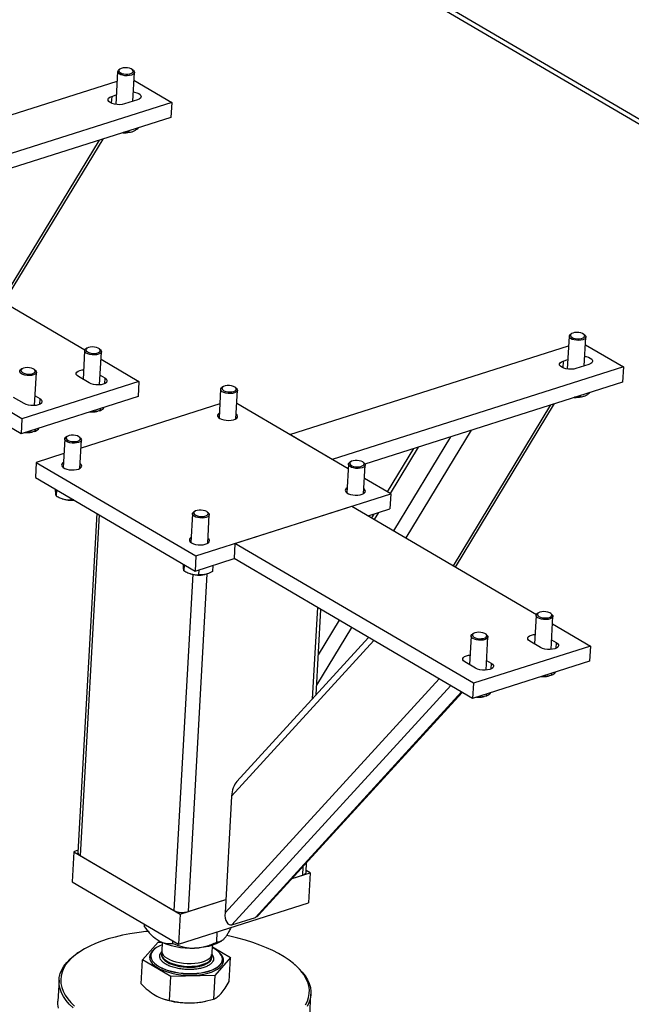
# Model space of a CAD drawing. Header units: millimetres. Extents: x 0 to 841, y 0 to 594.
# Tile 56 of 92: x 562 to 578, y 349 to 374. Entities that reach past the tile are written whole.
import ezdxf

# ---------------------------------------------------------------- set-up
doc = ezdxf.new("R2010")
doc.units = ezdxf.units.MM
doc.layers.add('TRAIT-FORT', color=4, linetype='Continuous', lineweight=25)

msp = doc.modelspace()

# ---------------------------------------------------------------- linework, layer by layer
at = {"layer": 'TRAIT-FORT', "color": 4, "linetype": 'Continuous', "lineweight": 25}
for p, q in [((599.174, 358.769), (526.806, 401.185)), ((526.872, 401.031), (599.173, 358.655)), ((564.873, 372.483), (564.827, 371.669)), ((564.929, 372.545), (564.902, 372.527)), ((565.264, 372.506), (565.24, 372.528)), ((565.249, 371.748), (565.289, 372.459)), ((557.951, 370.045), (564.859, 372.244)), ((565.278, 372.271), (566.216, 371.721)), ((566.216, 371.721), (559.006, 369.426)), ((564.726, 371.867), (564.716, 371.7)), ((564.726, 371.867), (564.84, 371.904)), ((565.364, 371.784), (565.042, 371.682)), ((566.216, 371.721), (566.195, 371.348)), ((566.195, 371.348), (559.814, 369.317)), ((565.148, 371.015), (565.145, 370.978)), ((565.173, 370.98), (565.194, 370.985)), ((564.416, 370.782), (562, 366.798)), ((562.057, 366.765), (564.512, 370.812)), ((559.491, 368.269), (564.063, 365.589)), ((562.503, 363.883), (556.594, 367.346)), ((562.482, 363.51), (556.573, 366.973)), ((576.056, 365.928), (576.011, 365.114)), ((576.112, 365.99), (576.086, 365.972)), ((576.448, 365.951), (576.424, 365.973)), ((576.433, 365.193), (576.472, 365.905)), ((564.112, 365.629), (564.086, 365.611)), ((569.135, 363.49), (576.043, 365.689)), ((576.462, 365.716), (577.4, 365.166)), ((564.056, 365.567), (564.017, 364.859)), ((564.448, 365.591), (564.424, 365.612)), ((564.426, 364.723), (564.472, 365.544)), ((564.462, 365.355), (565.399, 364.806)), ((577.4, 365.166), (570.19, 362.871)), ((575.909, 365.312), (575.9, 365.145)), ((575.909, 365.312), (576.024, 365.349)), ((576.547, 365.229), (576.226, 365.127)), ((577.4, 365.166), (577.379, 364.793)), ((562.503, 365.117), (562.476, 365.099)), ((562.838, 365.078), (562.814, 365.099)), ((562.817, 364.211), (562.863, 365.031)), ((564.167, 364.771), (563.903, 364.926)), ((564.44, 364.961), (564.553, 364.894)), ((564.553, 364.894), (564.545, 364.75)), ((565.399, 364.806), (562.503, 363.883)), ((565.399, 364.806), (565.379, 364.433)), ((567.481, 364.674), (567.454, 364.655)), ((567.816, 364.635), (567.792, 364.656)), ((577.379, 364.793), (570.997, 362.762)), ((562.558, 364.259), (562.294, 364.413)), ((565.379, 364.433), (562.482, 363.51)), ((562.83, 364.448), (562.944, 364.382)), ((567.425, 364.612), (567.385, 363.905)), ((567.801, 363.882), (567.841, 364.588)), ((576.331, 364.46), (576.329, 364.423)), ((576.356, 364.425), (576.378, 364.43)), ((562.944, 364.382), (562.936, 364.238)), ((567.405, 364.251), (563.967, 363.157)), ((570.584, 362.64), (567.822, 364.259)), ((575.599, 364.227), (573.183, 360.243)), ((573.241, 360.21), (575.696, 364.258)), ((564.356, 364.064), (564.382, 364.07)), ((564.438, 364.133), (564.435, 364.083)), ((562.503, 363.883), (562.482, 363.51)), ((562.747, 363.552), (562.773, 363.557)), ((562.829, 363.621), (562.826, 363.57)), ((563.618, 363.444), (563.592, 363.426)), ((563.954, 363.406), (563.93, 363.427)), ((570.19, 362.871), (569.135, 363.49)), ((573.118, 363.437), (571.706, 361.109)), ((573.63, 363.6), (572.011, 360.931)), ((563.562, 363.382), (563.523, 362.676)), ((563.939, 362.652), (563.978, 363.359)), ((572.32, 363.183), (571.622, 362.032)), ((563.542, 363.022), (562.856, 362.803)), ((572.204, 363.146), (571.553, 362.072)), ((562.856, 362.803), (562.835, 362.43)), ((562.856, 362.803), (566.812, 360.484)), ((570.59, 362.756), (570.55, 362.05)), ((570.646, 362.819), (570.62, 362.8)), ((570.982, 362.78), (570.957, 362.801)), ((570.966, 362.027), (571.006, 362.733)), ((562.835, 362.43), (566.791, 360.111)), ((571.64, 362.021), (570.988, 362.404)), ((563.36, 362.122), (563.351, 361.972)), ((566.812, 360.484), (571.64, 362.021)), ((571.64, 362.021), (571.619, 361.648)), ((563.502, 361.902), (563.513, 361.899)), ((563.715, 361.914), (563.713, 361.872)), ((567.778, 360.792), (570.675, 361.714)), ((570.675, 361.714), (575.247, 359.034)), ((564.359, 361.537), (563.889, 353.141)), ((564.418, 361.502), (563.945, 353.066)), ((566.728, 361.527), (566.688, 360.82)), ((566.784, 361.589), (566.757, 361.571)), ((567.119, 361.55), (567.095, 361.572)), ((567.104, 360.797), (567.144, 361.504)), ((571.08, 361.476), (571.619, 361.648)), ((571.094, 361.481), (571.094, 361.468)), ((571.218, 361.52), (571.162, 361.428)), ((571.334, 361.557), (571.231, 361.388)), ((567.778, 360.792), (567.757, 360.418)), ((573.686, 357.329), (567.778, 360.792)), ((566.525, 360.267), (566.516, 360.117)), ((566.812, 360.484), (566.791, 360.111)), ((566.791, 360.111), (567.757, 360.418)), ((567.232, 360.251), (567.223, 360.098)), ((573.665, 356.955), (567.757, 360.418)), ((566.733, 360.029), (566.266, 351.705)), ((567.086, 360.039), (566.618, 351.674)), ((566.668, 360.047), (566.678, 360.044)), ((566.885, 360.141), (566.878, 360.017)), ((567.027, 360.024), (567.037, 360.026)), ((569.822, 359.208), (569.695, 356.942)), ((569.787, 357.043), (569.906, 359.159)), ((575.296, 359.074), (575.269, 359.056)), ((575.631, 359.036), (575.607, 359.057)), ((570.361, 358.892), (569.843, 358.037)), ((575.24, 359.012), (575.2, 358.304)), ((575.61, 358.168), (575.656, 358.989)), ((575.645, 358.8), (576.583, 358.251)), ((570.666, 358.713), (569.801, 357.287)), ((573.687, 358.562), (573.66, 358.544)), ((574.022, 358.523), (573.998, 358.545)), ((571.22, 358.389), (567.695, 354.534)), ((571.089, 358.466), (567.828, 354.901)), ((573.631, 358.5), (573.591, 357.792)), ((574.001, 357.656), (574.047, 358.477)), ((575.35, 358.216), (575.087, 358.371)), ((575.623, 358.406), (575.737, 358.339)), ((575.737, 358.339), (575.729, 358.195)), ((576.583, 358.251), (573.686, 357.329)), ((576.583, 358.251), (576.562, 357.878)), ((573.741, 357.704), (573.477, 357.859)), ((576.562, 357.878), (573.665, 356.955)), ((574.014, 357.893), (574.127, 357.827)), ((574.127, 357.827), (574.119, 357.683)), ((575.622, 357.578), (575.619, 357.528)), ((572.834, 357.443), (567.533, 351.647)), ((573.686, 357.329), (573.665, 356.955)), ((575.54, 357.509), (575.566, 357.515)), ((573.125, 357.272), (567.706, 351.347)), ((573.392, 357.115), (568.285, 351.532)), ((568.365, 351.587), (573.411, 357.104)), ((573.93, 356.997), (573.956, 357.003)), ((574.013, 357.066), (574.01, 357.015)), ((567.695, 354.534), (567.533, 351.647)), ((563.891, 353.192), (563.787, 353.158)), ((563.787, 353.158), (563.745, 352.412)), ((563.787, 353.158), (566.425, 351.612)), ((563.945, 353.066), (566.266, 351.705)), ((569.462, 352.787), (569.45, 352.576)), ((569.541, 352.654), (569.555, 352.888)), ((569.643, 352.637), (569.544, 352.695)), ((569.195, 352.494), (569.643, 352.637)), ((569.195, 352.494), (569.45, 352.576)), ((569.643, 352.637), (569.601, 351.891)), ((563.745, 352.412), (566.383, 350.866)), ((566.425, 351.612), (567.551, 351.971)), ((566.618, 351.674), (567.551, 351.971)), ((566.383, 350.866), (569.601, 351.891)), ((566.425, 351.612), (566.383, 350.866)), ((567.706, 351.347), (568.285, 351.532)), ((565.537, 351.299), (565.54, 351.36)), ((565.76, 351.048), (565.776, 351.034)), ((567.328, 350.919), (567.342, 351.172)), ((565.491, 350.476), (565.881, 350.917)), ((565.881, 350.917), (565.959, 350.919)), ((565.978, 350.91), (565.966, 350.701)), ((566.237, 350.888), (566.241, 350.95)), ((567.214, 350.632), (567.226, 350.841)), ((567.224, 350.799), (567.672, 350.536)), ((567.44, 350.941), (567.455, 350.951)), ((563.903, 350.66), (563.865, 350.633)), ((565.695, 350.586), (565.694, 350.582)), ((565.962, 350.631), (565.961, 350.608)), ((565.961, 350.608), (565.961, 350.602)), ((567.209, 350.538), (567.21, 350.561)), ((567.672, 350.536), (567.282, 350.095)), ((567.639, 349.945), (567.672, 350.536)), ((565.457, 349.884), (565.491, 350.476)), ((566.191, 350.065), (565.491, 350.476)), ((567.471, 350.482), (567.471, 350.486)), ((569.294, 350.329), (569.259, 350.36)), ((566.158, 349.474), (566.191, 350.065)), ((567.282, 350.095), (566.191, 350.065)), ((567.282, 350.095), (567.249, 349.504)), ((563.422, 349.976), (563.392, 349.453)), ((569.632, 349.104), (569.662, 349.626)), ((566, 349.513), (566.026, 349.505)), ((567.021, 349.449), (567.055, 349.456))]:
    msp.add_line(p, q, dxfattribs=at)
at = {"layer": 'TRAIT-FORT', "color": 4, "linetype": 'Continuous', "lineweight": 25, "flags": 128}
for points in [[(565.264, 372.506), (565.265, 372.506), (565.284, 372.481), (565.289, 372.456), (565.277, 372.432), (565.251, 372.411), (565.213, 372.394), (565.165, 372.383), (565.11, 372.378), (565.053, 372.381), (564.999, 372.39), (564.95, 372.405), (564.911, 372.425), (564.885, 372.449), (564.885, 372.449)], [(564.914, 372.478), (564.939, 372.456), (564.977, 372.438), (565.025, 372.425), (565.077, 372.418), (565.13, 372.419), (565.179, 372.426), (565.219, 372.44), (565.247, 372.459), (565.26, 372.481), (565.258, 372.505), (565.24, 372.528), (565.208, 372.548), (565.164, 372.564), (565.114, 372.574), (565.061, 372.577), (565.009, 372.573), (564.964, 372.562), (564.93, 372.546), (564.909, 372.525), (564.904, 372.502), (564.914, 372.478)], [(565.262, 371.982), (565.294, 371.976), (565.351, 371.96), (565.399, 371.938), (565.433, 371.912), (565.452, 371.884), (565.454, 371.855), (565.439, 371.827), (565.408, 371.803), (565.364, 371.784)], [(565.042, 371.682), (564.987, 371.669), (564.924, 371.663), (564.859, 371.665), (564.796, 371.675), (564.738, 371.691), (564.691, 371.713), (564.656, 371.739), (564.637, 371.768), (564.635, 371.797), (564.65, 371.824), (564.681, 371.848), (564.726, 371.867)], [(576.448, 365.951), (576.449, 365.951), (576.468, 365.926), (576.472, 365.901), (576.461, 365.877), (576.435, 365.856), (576.396, 365.839), (576.348, 365.828), (576.294, 365.824), (576.237, 365.826), (576.182, 365.835), (576.134, 365.85), (576.095, 365.87), (576.069, 365.894), (576.069, 365.894)], [(576.098, 365.923), (576.123, 365.901), (576.161, 365.883), (576.208, 365.87), (576.261, 365.863), (576.314, 365.864), (576.362, 365.871), (576.403, 365.885), (576.431, 365.904), (576.444, 365.926), (576.441, 365.95), (576.423, 365.973), (576.391, 365.993), (576.348, 366.009), (576.298, 366.019), (576.244, 366.022), (576.193, 366.018), (576.148, 366.007), (576.114, 365.991), (576.093, 365.97), (576.087, 365.947), (576.098, 365.923)], [(564.123, 365.54), (564.161, 365.522), (564.208, 365.509), (564.26, 365.502), (564.313, 365.503), (564.362, 365.51), (564.402, 365.524), (564.43, 365.543), (564.444, 365.565), (564.441, 365.589), (564.423, 365.612), (564.391, 365.632), (564.348, 365.648), (564.298, 365.658), (564.244, 365.661), (564.193, 365.657), (564.148, 365.647), (564.114, 365.63), (564.093, 365.609), (564.087, 365.586), (564.097, 365.562), (564.123, 365.54)], [(564.098, 365.508), (564.07, 365.531), (564.057, 365.556), (564.059, 365.581), (564.077, 365.604), (564.086, 365.611)], [(564.448, 365.591), (564.467, 365.568), (564.472, 365.542), (564.462, 365.518), (564.438, 365.497), (564.4, 365.479), (564.353, 365.468), (564.298, 365.463), (564.242, 365.465), (564.187, 365.473), (564.138, 365.488), (564.098, 365.508)], [(576.446, 365.427), (576.477, 365.422), (576.535, 365.405), (576.582, 365.383), (576.617, 365.357), (576.636, 365.329), (576.638, 365.3), (576.623, 365.272), (576.592, 365.248), (576.547, 365.229)], [(562.513, 365.028), (562.551, 365.01), (562.599, 364.997), (562.651, 364.99), (562.704, 364.991), (562.753, 364.998), (562.793, 365.012), (562.821, 365.031), (562.834, 365.053), (562.832, 365.077), (562.814, 365.1), (562.782, 365.12), (562.739, 365.136), (562.688, 365.146), (562.635, 365.149), (562.584, 365.145), (562.539, 365.134), (562.504, 365.118), (562.483, 365.097), (562.478, 365.074), (562.488, 365.05), (562.513, 365.028)], [(576.226, 365.127), (576.17, 365.114), (576.108, 365.108), (576.043, 365.11), (575.979, 365.12), (575.922, 365.136), (575.874, 365.158), (575.84, 365.184), (575.821, 365.213), (575.819, 365.242), (575.834, 365.269), (575.865, 365.293), (575.909, 365.312)], [(562.488, 364.995), (562.461, 365.018), (562.448, 365.043), (562.45, 365.068), (562.468, 365.092), (562.476, 365.099)], [(562.838, 365.078), (562.857, 365.055), (562.863, 365.03), (562.853, 365.006), (562.828, 364.984), (562.791, 364.967), (562.743, 364.956), (562.689, 364.951), (562.632, 364.952), (562.577, 364.961), (562.528, 364.976), (562.488, 364.995)], [(563.903, 364.926), (563.869, 364.952), (563.85, 364.98), (563.848, 365.009), (563.863, 365.037), (563.893, 365.061), (563.938, 365.08), (563.993, 365.093), (564.03, 365.097)], [(564.553, 364.894), (564.588, 364.868), (564.606, 364.839), (564.608, 364.81), (564.594, 364.783), (564.563, 364.759), (564.518, 364.74), (564.463, 364.727), (564.401, 364.722), (564.335, 364.724), (564.272, 364.733), (564.214, 364.749), (564.167, 364.771)], [(567.816, 364.635), (567.836, 364.611), (567.841, 364.586), (567.83, 364.562), (567.805, 364.54), (567.767, 364.523), (567.719, 364.512), (567.665, 364.507), (567.608, 364.509), (567.553, 364.518), (567.504, 364.533), (567.465, 364.553), (567.438, 364.576), (567.426, 364.601), (567.428, 364.626), (567.447, 364.649), (567.454, 364.655)], [(567.539, 364.697), (567.498, 364.684), (567.47, 364.665), (567.456, 364.643), (567.459, 364.619), (567.476, 364.596), (567.508, 364.576), (567.551, 364.56), (567.601, 364.55), (567.655, 364.546), (567.706, 364.55), (567.751, 364.561), (567.786, 364.577), (567.807, 364.598), (567.813, 364.621), (567.803, 364.645), (567.778, 364.667), (567.74, 364.685), (567.693, 364.698), (567.641, 364.705), (567.588, 364.705), (567.539, 364.697)], [(562.944, 364.382), (562.978, 364.356), (562.997, 364.327), (562.999, 364.298), (562.984, 364.271), (562.953, 364.247), (562.909, 364.228), (562.854, 364.215), (562.791, 364.209), (562.726, 364.211), (562.663, 364.221), (562.605, 364.237), (562.558, 364.259)], [(567.392, 364.027), (567.386, 364.024), (567.36, 364), (567.348, 363.973), (567.351, 363.945), (567.37, 363.918), (567.404, 363.893)], [(567.404, 363.893), (567.449, 363.872), (567.504, 363.856), (567.564, 363.846), (567.627, 363.843), (567.688, 363.847), (567.742, 363.858), (567.788, 363.875), (567.822, 363.897), (567.842, 363.922), (567.846, 363.95), (567.834, 363.977), (567.808, 364.004), (567.808, 364.004)], [(563.954, 363.406), (563.973, 363.381), (563.978, 363.356), (563.968, 363.332), (563.942, 363.311), (563.904, 363.294), (563.856, 363.283), (563.802, 363.278), (563.745, 363.28), (563.691, 363.289), (563.642, 363.304), (563.602, 363.324), (563.575, 363.347), (563.563, 363.372), (563.566, 363.397), (563.584, 363.42), (563.592, 363.426)], [(563.676, 363.468), (563.636, 363.454), (563.608, 363.436), (563.594, 363.413), (563.596, 363.39), (563.614, 363.366), (563.645, 363.346), (563.688, 363.33), (563.739, 363.32), (563.792, 363.317), (563.844, 363.321), (563.889, 363.331), (563.923, 363.348), (563.945, 363.368), (563.951, 363.392), (563.941, 363.415), (563.916, 363.437), (563.878, 363.456), (563.831, 363.469), (563.778, 363.476), (563.725, 363.475), (563.676, 363.468)], [(563.53, 362.798), (563.509, 362.783), (563.489, 362.757), (563.485, 362.73), (563.496, 362.702), (563.523, 362.676), (563.562, 362.652), (563.613, 362.634), (563.671, 362.621), (563.733, 362.614), (563.795, 362.615), (563.853, 362.622), (563.904, 362.636), (563.944, 362.656), (563.971, 362.68), (563.983, 362.706), (563.98, 362.734), (563.961, 362.761), (563.946, 362.774)], [(570.982, 362.78), (571.001, 362.756), (571.006, 362.731), (570.995, 362.706), (570.97, 362.685), (570.932, 362.668), (570.884, 362.657), (570.83, 362.652), (570.773, 362.654), (570.718, 362.663), (570.669, 362.678), (570.63, 362.698), (570.603, 362.721), (570.591, 362.746), (570.594, 362.771), (570.612, 362.794), (570.62, 362.8)], [(570.704, 362.842), (570.664, 362.829), (570.635, 362.81), (570.622, 362.788), (570.624, 362.764), (570.641, 362.741), (570.673, 362.72), (570.716, 362.704), (570.766, 362.694), (570.82, 362.691), (570.871, 362.695), (570.916, 362.706), (570.951, 362.722), (570.972, 362.743), (570.978, 362.766), (570.968, 362.79), (570.943, 362.812), (570.905, 362.83), (570.858, 362.843), (570.806, 362.85), (570.753, 362.85), (570.704, 362.842)], [(570.557, 362.172), (570.536, 362.157), (570.517, 362.132), (570.513, 362.104), (570.524, 362.076), (570.55, 362.05), (570.59, 362.027), (570.641, 362.008), (570.699, 361.995), (570.761, 361.989), (570.823, 361.989), (570.881, 361.997), (570.932, 362.011), (570.972, 362.03), (570.999, 362.054), (571.011, 362.081), (571.007, 362.108), (570.988, 362.136), (570.973, 362.149)], [(567.119, 361.55), (567.139, 361.526), (567.143, 361.501), (567.133, 361.477), (567.107, 361.456), (567.069, 361.439), (567.022, 361.427), (566.967, 361.423), (566.911, 361.425), (566.856, 361.434), (566.807, 361.449), (566.768, 361.468), (566.741, 361.492), (566.728, 361.517), (566.731, 361.542), (566.749, 361.565), (566.757, 361.571)], [(566.842, 361.613), (566.801, 361.599), (566.773, 361.58), (566.759, 361.558), (566.761, 361.534), (566.779, 361.511), (566.811, 361.491), (566.854, 361.475), (566.904, 361.465), (566.957, 361.462), (567.009, 361.465), (567.054, 361.476), (567.089, 361.492), (567.11, 361.513), (567.116, 361.536), (567.106, 361.56), (567.081, 361.582), (567.043, 361.6), (566.996, 361.614), (566.943, 361.62), (566.89, 361.62), (566.842, 361.613)], [(566.695, 360.942), (566.689, 360.939), (566.662, 360.915), (566.65, 360.888), (566.654, 360.861), (566.673, 360.833), (566.706, 360.808)], [(566.706, 360.808), (566.752, 360.787), (566.806, 360.771), (566.867, 360.761), (566.93, 360.758), (566.99, 360.763), (567.045, 360.773), (567.091, 360.79), (567.125, 360.812), (567.144, 360.837), (567.149, 360.865), (567.137, 360.893), (567.111, 360.919), (567.111, 360.919)], [(575.281, 358.953), (575.254, 358.976), (575.241, 359.001), (575.243, 359.026), (575.26, 359.049), (575.269, 359.056)], [(575.306, 358.985), (575.344, 358.967), (575.391, 358.954), (575.444, 358.948), (575.497, 358.948), (575.546, 358.955), (575.586, 358.969), (575.614, 358.988), (575.627, 359.01), (575.625, 359.034), (575.607, 359.057), (575.575, 359.077), (575.532, 359.093), (575.481, 359.103), (575.428, 359.106), (575.377, 359.102), (575.332, 359.092), (575.297, 359.075), (575.276, 359.054), (575.271, 359.031), (575.281, 359.007), (575.306, 358.985)], [(575.631, 359.036), (575.65, 359.013), (575.656, 358.987), (575.646, 358.963), (575.621, 358.942), (575.584, 358.924), (575.536, 358.913), (575.482, 358.908), (575.425, 358.91), (575.37, 358.918), (575.321, 358.933), (575.281, 358.953)], [(573.672, 358.44), (573.645, 358.464), (573.631, 358.489), (573.634, 358.514), (573.651, 358.537), (573.66, 358.544)], [(573.697, 358.473), (573.735, 358.455), (573.782, 358.442), (573.835, 358.435), (573.888, 358.436), (573.936, 358.443), (573.976, 358.457), (574.005, 358.476), (574.018, 358.498), (574.016, 358.522), (573.998, 358.545), (573.966, 358.565), (573.922, 358.581), (573.872, 358.591), (573.819, 358.594), (573.767, 358.59), (573.722, 358.579), (573.688, 358.563), (573.667, 358.542), (573.661, 358.519), (573.672, 358.495), (573.697, 358.473)], [(575.087, 358.371), (575.052, 358.397), (575.033, 358.425), (575.031, 358.454), (575.046, 358.482), (575.077, 358.506), (575.122, 358.525), (575.177, 358.538), (575.214, 358.542)], [(574.022, 358.523), (574.041, 358.5), (574.046, 358.475), (574.036, 358.451), (574.012, 358.429), (573.974, 358.412), (573.927, 358.401), (573.873, 358.396), (573.816, 358.397), (573.761, 358.406), (573.712, 358.421), (573.672, 358.44)], [(575.737, 358.339), (575.771, 358.313), (575.79, 358.285), (575.792, 358.256), (575.777, 358.228), (575.746, 358.204), (575.702, 358.185), (575.646, 358.172), (575.584, 358.167), (575.519, 358.169), (575.455, 358.178), (575.398, 358.194), (575.35, 358.216)], [(573.477, 357.859), (573.443, 357.885), (573.424, 357.913), (573.422, 357.942), (573.437, 357.97), (573.468, 357.994), (573.512, 358.013), (573.568, 358.025), (573.604, 358.03)], [(574.127, 357.827), (574.162, 357.801), (574.181, 357.772), (574.183, 357.743), (574.168, 357.716), (574.137, 357.692), (574.092, 357.673), (574.037, 357.66), (573.975, 357.654), (573.91, 357.656), (573.846, 357.666), (573.789, 357.682), (573.741, 357.704)], [(569.45, 352.576), (569.485, 352.589), (569.512, 352.606), (569.531, 352.625), (569.54, 352.646), (569.541, 352.654)], [(565.178, 351.123), (564.991, 351.087), (564.811, 351.045), (564.639, 350.997), (564.477, 350.944), (564.324, 350.885), (564.182, 350.821), (564.052, 350.753), (563.933, 350.68), (563.826, 350.603), (563.733, 350.523), (563.653, 350.439), (563.586, 350.352), (563.534, 350.263), (563.496, 350.172), (563.473, 350.08), (563.464, 349.986), (563.47, 349.891), (563.491, 349.797), (563.526, 349.702), (563.576, 349.608), (563.639, 349.515), (563.717, 349.424), (563.808, 349.335)], [(565.879, 350.961), (565.807, 351.009), (565.776, 351.034)], [(569.529, 349.368), (569.574, 349.458), (569.605, 349.55), (569.621, 349.644), (569.622, 349.738), (569.609, 349.832), (569.581, 349.927), (569.538, 350.021), (569.482, 350.115), (569.411, 350.207), (569.327, 350.297), (569.229, 350.385), (569.119, 350.471), (568.996, 350.553), (568.862, 350.633), (568.717, 350.708), (568.561, 350.779), (568.396, 350.846), (568.221, 350.908), (568.039, 350.964), (567.85, 351.016), (567.654, 351.062), (567.57, 351.079)], [(565.794, 350.751), (565.78, 350.741), (565.73, 350.696), (565.693, 350.648), (565.671, 350.598), (565.664, 350.546), (565.671, 350.494), (565.694, 350.442), (565.731, 350.391), (565.783, 350.341), (565.847, 350.295), (565.924, 350.252), (566.011, 350.213), (566.107, 350.179), (566.212, 350.15), (566.322, 350.127), (566.437, 350.111), (566.554, 350.101), (566.672, 350.097), (566.788, 350.1), (566.9, 350.11), (567.008, 350.127), (567.108, 350.149), (567.2, 350.178), (567.281, 350.212), (567.351, 350.25), (567.409, 350.293), (567.453, 350.34), (567.482, 350.389), (567.497, 350.44), (567.497, 350.492), (567.481, 350.544), (567.451, 350.596), (567.407, 350.646), (567.39, 350.661)], [(565.974, 350.85), (565.905, 350.821), (565.837, 350.784), (565.781, 350.742), (565.739, 350.697), (565.71, 350.649), (565.696, 350.6), (565.696, 350.55), (565.711, 350.499), (565.74, 350.449), (565.783, 350.4), (565.839, 350.354), (565.908, 350.31), (565.987, 350.27), (566.076, 350.235), (566.174, 350.205), (566.278, 350.18), (566.387, 350.16), (566.5, 350.147), (566.614, 350.141), (566.727, 350.141)], [(566.727, 350.141), (566.838, 350.147), (566.945, 350.16), (567.045, 350.179), (567.139, 350.204), (567.223, 350.234), (567.296, 350.269), (567.358, 350.309), (567.407, 350.352), (567.443, 350.398), (567.464, 350.447), (567.471, 350.497), (567.464, 350.548), (567.442, 350.598), (567.405, 350.648), (567.356, 350.695), (567.293, 350.74), (567.222, 350.781)], [(567.44, 350.941), (567.397, 350.914), (567.318, 350.875), (567.226, 350.841), (567.125, 350.813), (567.014, 350.792), (566.897, 350.778), (566.775, 350.771)], [(563.769, 349.291), (563.676, 349.381), (563.598, 349.474), (563.533, 349.568), (563.483, 349.663), (563.448, 349.759), (563.427, 349.855), (563.421, 349.95), (563.429, 350.045), (563.453, 350.139), (563.492, 350.232), (563.544, 350.322), (563.612, 350.41), (563.693, 350.494), (563.788, 350.576), (563.865, 350.633)], [(565.694, 350.582), (565.696, 350.546), (565.711, 350.495), (565.74, 350.445), (565.783, 350.396), (565.839, 350.35), (565.908, 350.306), (565.987, 350.267), (566.076, 350.231), (566.174, 350.201), (566.278, 350.176), (566.387, 350.157), (566.5, 350.144), (566.613, 350.137), (566.727, 350.137)], [(565.961, 350.602), (565.961, 350.588), (565.973, 350.545), (565.999, 350.504), (566.039, 350.463), (566.092, 350.426), (566.156, 350.391), (566.231, 350.361), (566.313, 350.336), (566.402, 350.317), (566.496, 350.303), (566.591, 350.296), (566.686, 350.296)], [(565.962, 350.631), (565.964, 350.6), (565.98, 350.557), (566.009, 350.516), (566.053, 350.476), (566.108, 350.439), (566.175, 350.406), (566.252, 350.377), (566.336, 350.353), (566.427, 350.335), (566.521, 350.324), (566.616, 350.318), (566.711, 350.319), (566.803, 350.326), (566.89, 350.34), (566.969, 350.36), (567.04, 350.385), (567.1, 350.416), (567.148, 350.45), (567.183, 350.488), (567.204, 350.528), (567.21, 350.57), (567.202, 350.613), (567.202, 350.613)], [(565.966, 350.701), (565.967, 350.681), (565.978, 350.639), (566.005, 350.597), (566.045, 350.557), (566.097, 350.519), (566.162, 350.485), (566.236, 350.455), (566.319, 350.43), (566.408, 350.41), (566.501, 350.397), (566.596, 350.389), (566.691, 350.389)], [(566.686, 350.296), (566.779, 350.301), (566.867, 350.314), (566.949, 350.332), (567.022, 350.356), (567.085, 350.385), (567.136, 350.419), (567.174, 350.456), (567.199, 350.496), (567.209, 350.537), (567.209, 350.541)], [(566.691, 350.389), (566.784, 350.395), (566.872, 350.407), (566.954, 350.425), (567.027, 350.449), (567.09, 350.478), (567.141, 350.512), (567.18, 350.549), (567.204, 350.589), (567.214, 350.63), (567.214, 350.632)], [(566.727, 350.137), (566.838, 350.143), (566.944, 350.156), (567.045, 350.175), (567.138, 350.2), (567.222, 350.23), (567.296, 350.265), (567.358, 350.305), (567.407, 350.348), (567.443, 350.395), (567.464, 350.443), (567.471, 350.482)], [(569.294, 350.329), (569.362, 350.266), (569.448, 350.175), (569.519, 350.081), (569.577, 349.987), (569.62, 349.891), (569.648, 349.795), (569.661, 349.699), (569.66, 349.604), (569.644, 349.509), (569.613, 349.416), (569.567, 349.325)], [(563.406, 349.284), (563.393, 349.38), (563.392, 349.453)]]:
    msp.add_lwpolyline(points, dxfattribs=at)
at = {"layer": 'TRAIT-FORT', "color": 4, "linetype": 'Continuous', "lineweight": 25}
for centre, radius, start, end in [((564.927, 372.48), 0.0522, 117.5914, 217.3115), ((565.039, 371.647), 0.68, 266.7247, 281.3025), ((576.11, 365.925), 0.0522, 117.5914, 217.3115), ((576.223, 365.092), 0.68, 266.7247, 281.3025), ((564.222, 364.736), 0.685, 266.7758, 281.2513), ((562.613, 364.224), 0.685, 266.7758, 281.2513), ((563.726, 362.572), 0.706, 252.425, 275.37), ((566.89, 360.709), 0.699, 252.2934, 281.2946), ((575.406, 358.181), 0.685, 266.7758, 281.2513), ((573.797, 357.669), 0.685, 266.7758, 281.2513), ((563.978, 353.149), 0.0899, 185.2081, 248.4258), ((566.482, 352.139), 0.485, 243.5681, 286.2572), ((566.157, 345.464), 5.744, 95.2526, 99.8104), ((566.682, 352.537), 1.769, 243.0156, 273.0146), ((566.63, 351.413), 2.002, 252.4324, 271.9732), ((566.657, 351.227), 1.815, 271.329, 281.5731)]:
    msp.add_arc(centre, radius, start, end, dxfattribs=at)
for centre, start_param, end_param in [((567.888, 354.596), 0.679638, 1.834479), ((567.726, 351.708), 1.834479, 3.405276), ((568.305, 351.893), 3.405276, 3.82123)]:
    msp.add_ellipse(centre, major_axis=(0.07, 0.364), ratio=0.497082, start_param=start_param, end_param=end_param, dxfattribs=at)
for points, knots in [([(565.145, 370.978), (565.168, 370.98), (565.213, 370.986), (565.281, 371.013), (565.343, 371.05), (565.38, 371.08), (565.396, 371.094)], [0, 0, 0, 0, 0.27797, 0.561968, 0.804001, 1, 1, 1, 1]), ([(565.145, 370.978), (565.11, 370.973), (565.065, 370.967), (565.02, 370.97), (565.01, 370.971)], [0, 0, 0, 0, 0.7889484, 1, 1, 1, 1]), ([(576.329, 364.423), (576.294, 364.418), (576.249, 364.412), (576.203, 364.415), (576.194, 364.416)], [0, 0, 0, 0, 0.7889484, 1, 1, 1, 1]), ([(576.329, 364.423), (576.351, 364.425), (576.397, 364.431), (576.465, 364.458), (576.527, 364.495), (576.563, 364.526), (576.58, 364.539)], [0, 0, 0, 0, 0.27797, 0.561968, 0.804001, 1, 1, 1, 1]), ([(564.435, 364.083), (564.449, 364.088), (564.476, 364.1), (564.512, 364.129), (564.535, 364.157), (564.542, 364.166)], [0, 0, 0, 0, 0.395146, 0.798861, 1, 1, 1, 1]), ([(564.435, 364.083), (564.4, 364.074), (564.328, 364.058), (564.245, 364.05), (564.2, 364.054), (564.191, 364.055)], [0, 0, 0, 0, 0.443113, 0.895834, 1, 1, 1, 1]), ([(562.826, 363.57), (562.79, 363.562), (562.718, 363.545), (562.636, 363.537), (562.59, 363.542), (562.582, 363.542)], [0, 0, 0, 0, 0.443113, 0.895834, 1, 1, 1, 1]), ([(562.826, 363.57), (562.84, 363.576), (562.867, 363.588), (562.903, 363.617), (562.925, 363.645), (562.933, 363.654)], [0, 0, 0, 0, 0.395146, 0.798861, 1, 1, 1, 1]), ([(563.351, 361.972), (563.349, 361.98), (563.346, 361.995), (563.341, 362.037), (563.338, 362.085), (563.336, 362.121), (563.336, 362.136)], [0, 0, 0, 0, 0.283743, 0.573638, 0.820697, 1, 1, 1, 1]), ([(563.351, 361.972), (563.382, 361.956), (563.445, 361.921), (563.538, 361.889), (563.628, 361.873), (563.684, 361.872), (563.713, 361.872)], [0, 0, 0, 0, 0.264605, 0.534948, 0.765343, 1, 1, 1, 1]), ([(563.786, 361.872), (563.773, 361.871), (563.748, 361.869), (563.724, 361.871), (563.713, 361.872)], [0, 0, 0, 0, 0.52632, 1, 1, 1, 1]), ([(566.516, 360.117), (566.514, 360.125), (566.511, 360.14), (566.506, 360.181), (566.503, 360.23), (566.502, 360.266), (566.501, 360.281)], [0, 0, 0, 0, 0.283743, 0.573638, 0.820697, 1, 1, 1, 1]), ([(566.516, 360.117), (566.547, 360.1), (566.61, 360.066), (566.703, 360.034), (566.794, 360.018), (566.85, 360.017), (566.878, 360.017)], [0, 0, 0, 0, 0.264605, 0.534948, 0.765343, 1, 1, 1, 1]), ([(567.223, 360.098), (567.179, 360.076), (567.105, 360.04), (567, 360.017), (566.929, 360.014), (566.889, 360.016), (566.878, 360.017)], [0, 0, 0, 0, 0.385549, 0.637642, 0.896546, 1, 1, 1, 1]), ([(575.619, 357.528), (575.633, 357.533), (575.66, 357.545), (575.696, 357.574), (575.718, 357.602), (575.726, 357.611)], [0, 0, 0, 0, 0.395146, 0.798861, 1, 1, 1, 1]), ([(575.619, 357.528), (575.583, 357.519), (575.511, 357.503), (575.428, 357.495), (575.383, 357.499), (575.375, 357.5)], [0, 0, 0, 0, 0.443113, 0.895834, 1, 1, 1, 1]), ([(574.01, 357.015), (574.023, 357.021), (574.05, 357.033), (574.087, 357.062), (574.109, 357.09), (574.116, 357.099)], [0, 0, 0, 0, 0.395146, 0.798861, 1, 1, 1, 1]), ([(574.01, 357.015), (573.974, 357.007), (573.902, 356.99), (573.819, 356.982), (573.774, 356.987), (573.766, 356.987)], [0, 0, 0, 0, 0.443113, 0.895834, 1, 1, 1, 1]), ([(565.537, 351.299), (565.576, 351.248), (565.649, 351.154), (565.764, 351.038), (565.841, 350.987), (565.879, 350.961)], [0, 0, 0, 0, 0.3707742, 0.6811819, 1, 1, 1, 1]), ([(567.679, 351.279), (567.663, 351.246), (567.633, 351.181), (567.586, 351.102), (567.547, 351.044), (567.524, 351.016), (567.515, 351.006)], [0, 0, 0, 0, 0.292958, 0.569702, 0.850181, 1, 1, 1, 1]), ([(567.515, 351.006), (567.498, 350.989), (567.464, 350.954), (567.416, 350.927), (567.37, 350.915), (567.342, 350.917), (567.328, 350.919)], [0, 0, 0, 0, 0.249578, 0.504364, 0.751047, 1, 1, 1, 1]), ([(565.879, 350.961), (565.886, 350.957), (565.935, 350.929), (566.029, 350.893), (566.142, 350.88), (566.211, 350.886), (566.237, 350.888)], [0, 0, 0, 0, 0.0504, 0.402614, 0.767588, 1, 1, 1, 1]), ([(566.237, 350.888), (566.31, 350.859), (566.421, 350.815), (566.58, 350.781), (566.687, 350.77), (566.752, 350.77), (566.775, 350.771)], [0, 0, 0, 0, 0.432045, 0.654349, 0.879653, 1, 1, 1, 1]), ([(566.775, 350.771), (566.823, 350.774), (566.919, 350.78), (567.06, 350.814), (567.197, 350.86), (567.284, 350.899), (567.328, 350.919)], [0, 0, 0, 0, 0.2495779, 0.5043641, 0.7510469, 1, 1, 1, 1]), ([(566.691, 350.24), (566.65, 350.24), (566.567, 350.239), (566.439, 350.252), (566.311, 350.276), (566.192, 350.312), (566.089, 350.357), (566.009, 350.408), (565.954, 350.463), (565.922, 350.518), (565.914, 350.573), (565.926, 350.628), (565.955, 350.661), (565.969, 350.677)], [0, 0, 0, 0, 0.0859786, 0.1771073, 0.2720246, 0.3689561, 0.4658877, 0.560805, 0.6519337, 0.7379123, 0.8238909, 0.9150196, 1, 1, 1, 1]), ([(567.24, 350.554), (567.244, 350.536), (567.253, 350.499), (567.237, 350.443), (567.196, 350.388), (567.128, 350.338), (567.037, 350.297), (566.929, 350.266), (566.812, 350.246), (566.73, 350.242), (566.691, 350.24)], [0, 0, 0, 0, 0.116516, 0.240011, 0.368641, 0.5, 0.631359, 0.759989, 0.883484, 1, 1, 1, 1]), ([(567.206, 350.611), (567.207, 350.61), (567.226, 350.592), (567.233, 350.572), (567.24, 350.554)], [0, 0, 0, 0, 0.053678, 1, 1, 1, 1]), ([(565.457, 349.884), (565.513, 349.83), (565.626, 349.719), (565.744, 349.642), (565.803, 349.603)], [0, 0, 0, 0, 0.495458, 1, 1, 1, 1]), ([(567.439, 349.648), (567.472, 349.689), (567.539, 349.771), (567.605, 349.887), (567.639, 349.945)], [0, 0, 0, 0, 0.494511, 1, 1, 1, 1]), ([(565.803, 349.603), (565.862, 349.572), (565.981, 349.51), (566.099, 349.486), (566.158, 349.474)], [0, 0, 0, 0, 0.494511, 1, 1, 1, 1]), ([(567.249, 349.504), (567.279, 349.519), (567.34, 349.548), (567.406, 349.614), (567.439, 349.648)], [0, 0, 0, 0, 0.495458, 1, 1, 1, 1]), ([(566.158, 349.474), (566.245, 349.455), (566.422, 349.417), (566.606, 349.414), (566.699, 349.412)], [0, 0, 0, 0, 0.495458, 1, 1, 1, 1]), ([(566.699, 349.412), (566.791, 349.419), (566.976, 349.432), (567.157, 349.48), (567.249, 349.504)], [0, 0, 0, 0, 0.494511, 1, 1, 1, 1])]:
    msp.add_open_spline(points, degree=3, knots=knots, dxfattribs=at)

doc.saveas('drawing.dxf')
